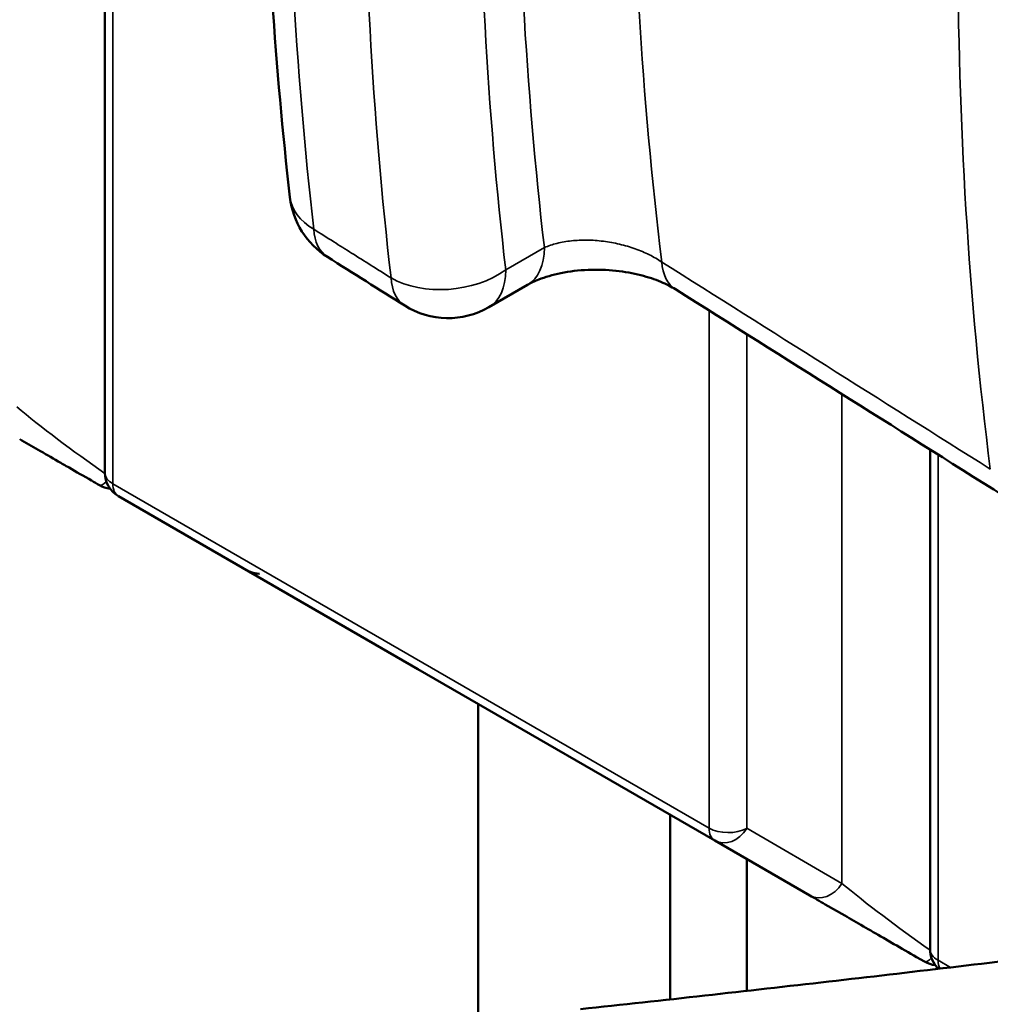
# Model space of a CAD drawing. Header units: millimetres. Extents: x 0 to 2100, y 0 to 1485.
# Tile 94 of 256: x 1714 to 1732, y 1084 to 1102. Entities that reach past the tile are written whole.
import ezdxf

# ---------------------------------------------------------------- set-up
doc = ezdxf.new("R2010")
doc.units = ezdxf.units.MM
doc.header["$LTSCALE"] = 5
doc.layers.add('Sichtbar (ISO)', color=7, linetype='Continuous', lineweight=50)
doc.layers.add('Sichtbar schmal (ISO)', color=7, linetype='Continuous', lineweight=35)

msp = doc.modelspace()

# ---------------------------------------------------------------- linework, layer by layer
at = {"layer": 'Sichtbar (ISO)'}
for p, q in [((1715.205, 1093.539), (1715.205, 1105.443)), ((1722.279, 1096.587), (1722.991, 1096.998)), ((1730.408, 1084.762), (1730.408, 1093.965)), ((1715.103, 1093.309), (1715.103, 1093.309)), ((1720.971, 1089.921), (1715.455, 1093.106)), ((1726.44, 1086.764), (1720.971, 1089.921)), ((1722.082, 1083.453), (1722.082, 1089.28)), ((1725.618, 1087.239), (1725.618, 1083.836)), ((1727.032, 1086.986), (1727.032, 1086.987)), ((1726.44, 1086.764), (1726.44, 1086.764)), ((1728.192, 1085.752), (1726.44, 1086.764)), ((1726.44, 1086.764), (1726.44, 1086.764)), ((1727.032, 1083.994), (1727.032, 1086.422)), ((1728.838, 1085.38), (1728.477, 1085.588)), ((1729.743, 1084.857), (1729.548, 1084.97)), ((1730.306, 1084.532), (1730.161, 1084.616)), ((1730.306, 1084.532), (1730.306, 1084.532))]:
    msp.add_line(p, q, dxfattribs=at)
for centre, radius, start, end in [((1720.105, 1098.782), 1.5, 186.5019, 237.7869), ((1721.529, 1097.886), 1.5, 237.7899, 300), ((1715.705, 1093.539), 0.5, 180, 240.0001), ((1715.353, 1093.742), 0.5, 239.9998, 263.9994), ((1730.908, 1084.762), 0.5, 180, 226.3613), ((1730.556, 1084.965), 0.5, 239.9988, 264.0355)]:
    msp.add_arc(centre, radius, start, end, dxfattribs=at)
for points, knots in [([(1718.615, 1098.613), (1718.479, 1099.801), (1718.371, 1101.009), (1718.208, 1103.458), (1718.154, 1104.699), (1718.1, 1107.213), (1718.1, 1108.486), (1718.154, 1111.059), (1718.208, 1112.36), (1718.37, 1114.987), (1718.478, 1116.313), (1718.613, 1117.65)], [4.5895348, 4.5895348, 4.5895348, 4.5895348, 4.6386765, 4.6386765, 4.6878181, 4.6878181, 4.7369598, 4.7369598, 4.7861015, 4.7861015, 4.8352432, 4.8352432, 4.8352432, 4.8352432]), ([(1725.717, 1096.918), (1725.644, 1096.963), (1725.552, 1097.012), (1725.338, 1097.101), (1725.213, 1097.143), (1724.936, 1097.213), (1724.78, 1097.241), (1724.452, 1097.276), (1724.276, 1097.282), (1723.934, 1097.268), (1723.762, 1097.247), (1723.454, 1097.185), (1723.314, 1097.142), (1723.117, 1097.064), (1723.047, 1097.03), (1722.991, 1096.998)], [0.0000025, 0.0000025, 0.0000025, 0.0000025, 0.0426726, 0.0426726, 0.086773, 0.086773, 0.1348939, 0.1348939, 0.186299, 0.186299, 0.2392157, 0.2392157, 0.2910783, 0.2910783, 0.3270525, 0.3270525, 0.3270525, 0.3270525]), ([(1718.052, 1091.677), (1718.051, 1091.677), (1718.051, 1091.677), (1718.049, 1091.677), (1718.048, 1091.677), (1717.998, 1091.679), (1717.948, 1091.688), (1717.879, 1091.712), (1717.858, 1091.721), (1717.833, 1091.734), (1717.828, 1091.736), (1717.822, 1091.74), (1717.821, 1091.74), (1717.819, 1091.741), (1717.819, 1091.742), (1717.818, 1091.742), (1717.817, 1091.742), (1717.817, 1091.743), (1717.817, 1091.743), (1717.816, 1091.743), (1717.816, 1091.743), (1717.815, 1091.744), (1717.815, 1091.744), (1717.814, 1091.744), (1717.813, 1091.745), (1717.805, 1091.749), (1717.791, 1091.758), (1717.768, 1091.771)], [0, 0, 0, 0, 0.00021117, 0.00021117, 0.00045741, 0.00045741, 0.01542963, 0.01542963, 0.02220428, 0.02220428, 0.02391115, 0.02391115, 0.0243432, 0.0243432, 0.02455703, 0.02455703, 0.02476973, 0.02476973, 0.02498139, 0.02498139, 0.02540438, 0.02540438, 0.02767725, 0.02767725, 0.03978121, 0.03978121, 0.08751158, 0.08751158, 0.08751158, 0.08751158]), ([(1734.77, 1084.908), (1734.203, 1084.838), (1733.639, 1084.769), (1731.539, 1084.514), (1730.022, 1084.335), (1727.02, 1083.991), (1725.492, 1083.821), (1723.97, 1083.657)], [1.9381446, 1.9381446, 1.9381446, 1.9381446, 2.0774386, 2.0774386, 2.4625166, 2.4625166, 2.8577294, 2.8577294, 2.8577294, 2.8577294])]:
    msp.add_open_spline(points, degree=3, knots=knots, dxfattribs=at)
for points in [[(1720.729, 1096.616), (1720.255, 1096.915), (1719.78, 1097.214), (1719.306, 1097.513)], [(1731.77, 1093.108), (1729.752, 1094.378), (1727.734, 1095.648), (1725.717, 1096.918)], [(1714.345, 1093.747), (1714.091, 1093.894), (1713.853, 1094.031), (1713.635, 1094.157)], [(1714.544, 1093.632), (1714.477, 1093.671), (1714.411, 1093.709), (1714.345, 1093.747)], [(1714.959, 1093.393), (1714.817, 1093.475), (1714.678, 1093.555), (1714.544, 1093.632)], [(1715.103, 1093.309), (1715.055, 1093.337), (1715.006, 1093.365), (1714.959, 1093.393)], [(1728.477, 1085.588), (1728.376, 1085.646), (1728.281, 1085.701), (1728.192, 1085.752)], [(1729.548, 1084.97), (1729.294, 1085.116), (1729.055, 1085.254), (1728.838, 1085.38)], [(1730.161, 1084.616), (1730.018, 1084.698), (1729.878, 1084.779), (1729.743, 1084.857)]]:
    msp.add_open_spline(points, degree=3, dxfattribs=at)
at = {"layer": 'Sichtbar schmal (ISO)'}
for p, q in [((1715.352, 1105.238), (1715.352, 1093.335)), ((1722.589, 1097.273), (1723.302, 1097.685)), ((1726.336, 1086.993), (1726.336, 1096.528)), ((1727.032, 1096.09), (1727.034, 1086.988)), ((1728.783, 1085.974), (1728.783, 1094.988)), ((1730.555, 1093.873), (1730.555, 1084.557)), ((1715.352, 1093.335), (1726.336, 1086.993)), ((1728.783, 1085.974), (1727.034, 1086.988)), ((1730.555, 1084.557), (1730.783, 1084.426))]:
    msp.add_line(p, q, dxfattribs=at)
for centre, major_axis, ratio, start_param, end_param in [((1785.743, 1146.037), (-47.516, -82.299), 0.57735, 5.374933, 5.620641), ((1789.278, 1143.995), (45.515, 78.834), 0.57735, 2.224868, 2.487521), ((1788.217, 1144.608), (46.265, 80.133), 0.57735, 2.230862, 2.481527), ((1787.158, 1145.221), (-47.516, -82.299), 0.57735, 5.373804, 5.621771), ((1788.218, 1144.608), (-46.766, -81), 0.57735, 5.373804, 5.621771), ((1795.288, 1140.525), (45.515, 78.834), 0.57735, 2.219848, 2.492541), ((1720.105, 1098.782), (-1.49, -0.17), 0.64375, 0, 0.715944), ((1720.105, 1098.782), (-0.8, -1.269), 0.542601, 5.642282, 6.283185), ((1722.241, 1098.297), (0.75, -1.299), 0.577351, 6.283171, 7.068584), ((1726.516, 1098.187), (-0.799, -1.269), 0.542339, 5.650532, 6.283185), ((1606.553, 1270.723), (-1355.089, 866.054), 0.051356, 1.691424, 1.695907), ((1721.529, 1097.886), (-1.49, -0.172), 0.644317, 0.715227, 2.286023), ((1721.529, 1097.886), (-0.8, -1.269), 0.542566, 5.643382, 6.283185), ((1721.529, 1097.886), (0.75, -1.299), 0.57735, 0, 0.785398), ((1715.082, 1093.899), (2.198, -1.575), 0.087084, 4.024304, 4.831119), ((1715.705, 1093.539), (-0.5, 0), 0.577351, 0, 0.785406), ((1715.353, 1093.742), (-0.25, -0.433), 0.57735, 6.283032, 6.283193), ((1715.705, 1093.539), (-0.25, -0.433), 0.577347, 5.497829, 6.283182), ((1726.69, 1087.197), (-0.25, -0.433), 0.577338, 5.497745, 6.283155), ((1726.69, 1087.197), (0.5, 0), 0.577425, 3.927023, 5.46291), ((1726.69, 1087.197), (-0.25, -0.433), 0.802, 0, 1.546119), ((1728.442, 1086.185), (-0.25, -0.433), 0.802, 6.283185, 7.829309), ((1730.284, 1085.122), (2.198, -1.575), 0.087081, 4.024301, 4.831112), ((1730.908, 1084.762), (-0.5, 0), 0.577351, 0, 0.785408), ((1730.556, 1084.965), (-0.25, -0.433), 0.577358, 6.283141, 6.283209), ((1730.908, 1084.762), (-0.25, -0.433), 0.577338, 5.497832, 5.938843)]:
    msp.add_ellipse(centre, major_axis=major_axis, ratio=ratio, start_param=start_param, end_param=end_param, dxfattribs=at)
for points, knots in [([(1719.053, 1098.025), (1719.175, 1097.947), (1719.299, 1097.869), (1719.424, 1097.79), (1719.532, 1097.722), (1719.641, 1097.654), (1719.751, 1097.584), (1719.988, 1097.435), (1720.23, 1097.282), (1720.476, 1097.126)], [0, 0, 0, 0, 0.268647, 0.268647, 0.268647, 0.5, 0.5, 0.5, 1, 1, 1, 1]), ([(1725.464, 1097.42), (1725.395, 1097.467), (1725.319, 1097.512), (1725.236, 1097.553), (1725.154, 1097.594), (1725.065, 1097.631), (1724.973, 1097.664), (1724.881, 1097.697), (1724.785, 1097.725), (1724.687, 1097.748), (1724.589, 1097.772), (1724.489, 1097.79), (1724.389, 1097.802), (1724.288, 1097.815), (1724.188, 1097.822), (1724.089, 1097.823), (1723.991, 1097.824), (1723.894, 1097.82), (1723.801, 1097.81), (1723.708, 1097.8), (1723.618, 1097.784), (1723.534, 1097.763), (1723.451, 1097.742), (1723.373, 1097.716), (1723.302, 1097.685)], [0, 0, 0, 0, 0.125, 0.125, 0.125, 0.25, 0.25, 0.25, 0.375, 0.375, 0.375, 0.5, 0.5, 0.5, 0.625, 0.625, 0.625, 0.75, 0.75, 0.75, 0.875, 0.875, 0.875, 0.999999, 0.999999, 0.999999, 0.999999])]:
    msp.add_open_spline(points, degree=3, knots=knots, dxfattribs=at)
for points in [[(1715.103, 1093.309), (1715.128, 1093.295), (1715.178, 1093.325), (1715.233, 1093.378)], [(1730.306, 1084.532), (1730.33, 1084.518), (1730.381, 1084.548), (1730.436, 1084.601)]]:
    msp.add_open_spline(points, degree=3, dxfattribs=at)

doc.saveas('drawing.dxf')
